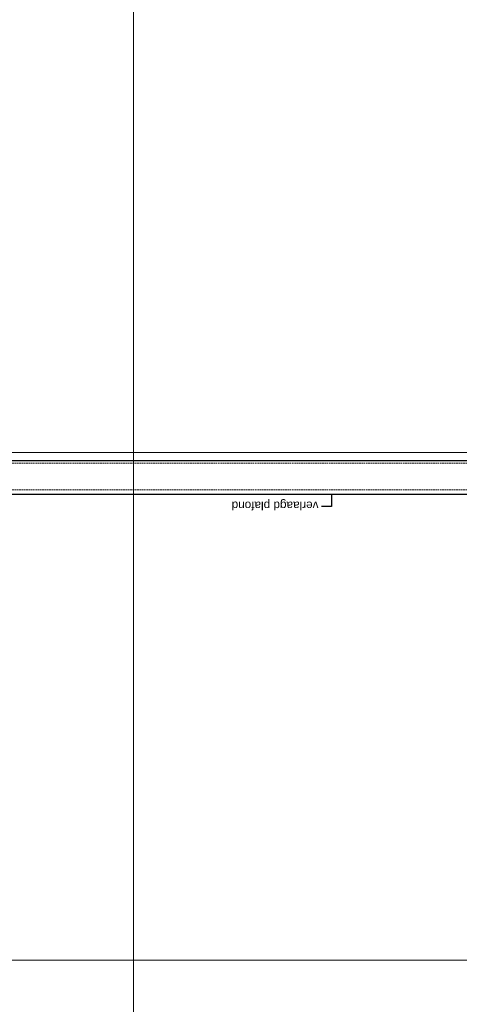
# Model space of a CAD drawing. Header units: millimetres. Extents: x -38031 to 110605, y -30229 to 92226.
# Tile 48 of 256: x -11416 to -4815, y 35052 to 49836. Entities that reach past the tile are written whole.
import ezdxf

# ---------------------------------------------------------------- set-up
doc = ezdxf.new("R2010")
doc.units = ezdxf.units.MM
doc.header["$LTSCALE"] = 50
doc.set_wipeout_variables(frame=1)
doc.linetypes.add('STYLE_02', pattern=[0.694425, 0.48607, -0.208355])
doc.linetypes.add('STYLE_07', pattern=[1.875, 0.625, -0.20828, 0.625, -0.20836, 0.06943, -0.13893])
for name, color, linetype in [('AL$1A---_ALGEMEEN', 8, 'Continuous'), ('AT$1A---_TEKST100', 8, 'Continuous'), ('BOUWKUNDIG', 8, 'Continuous')]:
    doc.layers.add(name, color=color, linetype=linetype)
doc.layers.add('stramien', color=1, linetype='Continuous', lineweight=15)
doc.styles.add('Arial', font='ARIAL.TTF')

# ---------------------------------------------------------------- blocks, each defined once
blk = doc.blocks.new('txt 1_100 verlaagd plafond')
at = {"layer": 'AL$1A---_ALGEMEEN', "color": 0}
for p, q in [((-1830, 0), (-1830, 183)), ((-1830, 183), (-1680, 183))]:
    blk.add_line(p, q, dxfattribs=at)
blk.add_solid([(-1830, 0), (-1837, 25), (-1823, 25)], dxfattribs=at)
at = {"layer": 'AT$1A---_TEKST100', "insert": (-983, 236), "char_height": 126.27, "attachment_point": 2, "line_spacing_factor": 0.967741, "style": 'Arial'}
blk.add_mtext('{\\C256;\\lverlaagd plafond}', dxfattribs=at)
blk = doc.blocks.new('Group-149')
at = {"layer": 'AL$1A---_ALGEMEEN', "color": 0, "linetype": 'STYLE_02', "lineweight": 15}
for p, q in [((-87264, 14600), (-59064, 14600)), ((-87264, 14200), (-59064, 14200))]:
    blk.add_line(p, q, dxfattribs=at)
blk = doc.blocks.new('200254 W 211 30-06-2008')
blk.add_wipeout([(18366.25, 2969.95), (18366.25, 3280.25), (18406.25, 3280.25), (18406.25, 4193.96), (18984.55, 4193.96), (18984.55, 4191.7), (18408.51, 4191.7), (18408.51, 3277.99), (18368.55, 3277.99), (18368.55, 2972.21), (18951.67, 2972.21), (18951.67, 2969.95)]).dxf.layer = 'AL$1A---_ALGEMEEN'
at = {"layer": 'AL$1A---_ALGEMEEN'}
for points in [[(18434.85, 4181.1), (18975.73, 4181.1), (18975.73, 3880.15), (18434.85, 3880.15)], [(18434.85, 3870.15), (18979.68, 3870.15), (18979.68, 3593.45), (18434.85, 3593.45)]]:
    blk.add_lwpolyline(points, close=True, dxfattribs=at)
at = {"layer": 'stramien', "linetype": 'STYLE_07', "ltscale": 50}
for p, q in [((18840.55, 3295.43), (18840.55, 4240.03)), ((18274.75, 3882.65), (18988.75, 3882.65)), ((18274.75, 3730.25), (18988.75, 3730.25))]:
    blk.add_line(p, q, dxfattribs=at)
at = {"layer": 'AL$1A---_ALGEMEEN', "xscale": 0.02, "yscale": 0.02, "zscale": 0.02}
blk.add_blockref('Group-149', (20161.97, 3587.45), dxfattribs=at)
at = {"layer": 'AL$1A---_ALGEMEEN', "xscale": 0.02, "yscale": 0.02, "zscale": 0.02, "rotation": 180}
blk.add_blockref('txt 1_100 verlaagd plafond', (18863.45, 3870.15), dxfattribs=at)

msp = doc.modelspace()

# ---------------------------------------------------------------- block references
at = {"layer": 'BOUWKUNDIG', "xscale": 50, "yscale": 50, "zscale": 50}
msp.add_blockref('200254 W 211 30-06-2008', (-951737.5, -150797.3), dxfattribs=at)

doc.saveas('drawing.dxf')
